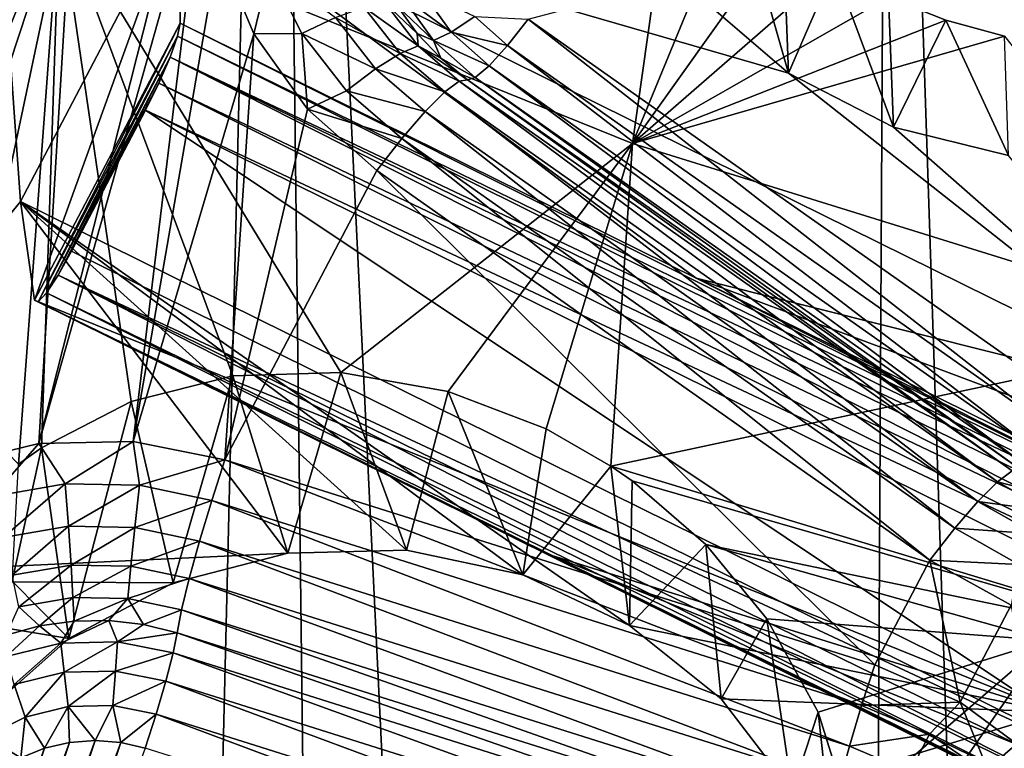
# Model space of a CAD drawing. Header units: metres. Extents: x -25 to 70, y -236 to 25.
# Tile 75 of 256: x -9.73 to -7.86, y -215.91 to -214.52. Entities that reach past the tile are written whole.
import ezdxf

# ---------------------------------------------------------------- set-up
doc = ezdxf.new("R2010")
doc.units = ezdxf.units.M
doc.layers.add('solid_10481002', color=7, linetype='CONTINUOUS')

msp = doc.modelspace()

# ---------------------------------------------------------------- linework, layer by layer
at = {"layer": 'solid_10481002'}
for points in [[(-9.742725, -232.368683, 242.191055), (-9.241827, -211.757874, 326.491302), (-10.32458, -210.880234, 326.272522)], [(-9.742725, -232.368683, 242.191055), (-8.985071, -232.939255, 242.333298), (-9.241827, -211.757874, 326.491302)], [(-8.192473, -233.462189, 242.463654), (-8.077446, -212.536407, 326.685394), (-9.241827, -211.757874, 326.491302)], [(-8.985071, -232.939255, 242.333298), (-8.192473, -233.462189, 242.463654), (-9.241827, -211.757874, 326.491302)], [(-8.192473, -233.462189, 242.463654), (-7.368227, -233.935593, 242.581665), (-8.077446, -212.536407, 326.685394)], [(-7.368227, -233.935593, 242.581665), (-6.843808, -213.207275, 326.852631), (-8.077446, -212.536407, 326.685394)], [(-6.758454, -213.989029, 228.330917), (-7.710786, -215.260864, 228.648026), (-8.762508, -214.51944, 228.463165)], [(-9.69366, -215.326538, 229.076645), (-9.627599, -214.234848, 228.804459), (-9.367308, -214.040268, 228.755951)], [(-9.69366, -215.326538, 229.076645), (-9.367308, -214.040268, 228.755951), (-9.379436, -214.213898, 228.79924)], [(-9.699533, -214.1259, 229.069992), (-10.045023, -214.753067, 229.226364), (-9.951563, -214.204224, 230.662231)], [(-9.805727, -214.348373, 229.042786), (-10.045023, -214.753067, 229.226364), (-9.699533, -214.1259, 229.069992)], [(-8.564046, -214.755585, 231.48674), (-9.653795, -214.315262, 231.908081), (-8.477632, -214.146133, 231.33609)], [(-8.564046, -214.755585, 231.48674), (-8.477632, -214.146133, 231.33609), (-8.36639, -214.275177, 231.317261)], [(-10.310335, -215.453339, 229.240875), (-9.664697, -214.182999, 228.924149), (-10.285816, -215.479355, 229.178497)], [(-9.805727, -214.348373, 229.042786), (-9.664697, -214.182999, 228.924149), (-10.310335, -215.453339, 229.240875)], [(-9.664697, -214.182999, 228.924149), (-9.641712, -214.212036, 228.862518), (-10.285816, -215.479355, 229.178497)], [(-10.285816, -215.479355, 229.178497), (-9.641712, -214.212036, 228.862518), (-10.270796, -215.500366, 229.119995)], [(-9.641712, -214.212036, 228.862518), (-9.627599, -214.234848, 228.804459), (-10.270796, -215.500366, 229.119995)], [(-9.514135, -215.322754, 229.075699), (-9.69366, -215.326538, 229.076645), (-9.379436, -214.213898, 228.79924)], [(-9.514135, -215.322754, 229.075699), (-9.379436, -214.213898, 228.79924), (-9.351357, -214.385925, 228.842117)], [(-10.273841, -215.698349, 229.169357), (-10.270796, -215.500366, 229.119995), (-9.627599, -214.234848, 228.804459)], [(-10.165171, -215.559647, 229.134766), (-10.273841, -215.698349, 229.169357), (-9.627599, -214.234848, 228.804459)], [(-10.027528, -215.448074, 229.106949), (-10.165171, -215.559647, 229.134766), (-9.627599, -214.234848, 228.804459)], [(-9.867598, -215.369003, 229.087234), (-10.027528, -215.448074, 229.106949), (-9.627599, -214.234848, 228.804459)], [(-9.69366, -215.326538, 229.076645), (-9.867598, -215.369003, 229.087234), (-9.627599, -214.234848, 228.804459)], [(-9.42427, -214.287521, 230.167694), (-9.761904, -214.39183, 230.193695), (-9.72826, -214.866409, 230.312027)], [(-9.701401, -215.054062, 229.477402), (-9.42427, -214.287521, 230.167694), (-9.72826, -214.866409, 230.312027)], [(-9.424527, -214.52681, 229.345932), (-9.42427, -214.287521, 230.167694), (-9.701401, -215.054062, 229.477402)], [(-8.442841, -215.011963, 229.467575), (-9.42427, -214.287521, 230.167694), (-9.424527, -214.52681, 229.345932)], [(-9.42427, -214.287521, 230.167694), (-8.267317, -214.622345, 230.251175), (-8.436299, -214.477036, 230.214951)], [(-9.42427, -214.287521, 230.167694), (-7.459312, -215.258972, 230.409897), (-8.267317, -214.622345, 230.251175)], [(-8.442841, -215.011963, 229.467575), (-7.459312, -215.258972, 230.409897), (-9.42427, -214.287521, 230.167694)], [(-8.564046, -214.755585, 231.48674), (-8.36639, -214.275177, 231.317261), (-8.27766, -214.3535, 231.299377)], [(-8.36639, -214.275177, 231.317261), (-8.436299, -214.477036, 230.214951), (-8.267317, -214.622345, 230.251175)], [(-8.27766, -214.3535, 231.299377), (-8.36639, -214.275177, 231.317261), (-8.267317, -214.622345, 230.251175)], [(-9.653795, -214.315262, 231.908081), (-9.732228, -215.36615, 232.170944), (-10.729366, -214.338806, 232.583115)], [(-9.653795, -214.315262, 231.908081), (-9.688617, -215.334579, 232.13942), (-9.732228, -215.36615, 232.170944)], [(-9.653795, -214.315262, 231.908081), (-9.517996, -215.246765, 232.027802), (-9.688617, -215.334579, 232.13942)], [(-9.653795, -214.315262, 231.908081), (-9.118867, -215.191559, 231.81871), (-9.324474, -215.19783, 231.918503)], [(-8.564046, -214.755585, 231.48674), (-9.118867, -215.191559, 231.81871), (-9.653795, -214.315262, 231.908081)], [(-9.653795, -214.315262, 231.908081), (-9.324474, -215.19783, 231.918503), (-9.517996, -215.246765, 232.027802)], [(-8.564046, -214.755585, 231.48674), (-8.27766, -214.3535, 231.299377), (-8.180626, -214.421432, 231.277939)], [(-8.180626, -214.421432, 231.277939), (-8.27766, -214.3535, 231.299377), (-8.267317, -214.622345, 230.251175)], [(-9.72826, -214.866409, 230.312027), (-9.761904, -214.39183, 230.193695), (-10.308459, -215.586548, 230.491577)], [(-9.514135, -215.322754, 229.075699), (-9.351357, -214.385925, 228.842117), (-9.284524, -214.547409, 228.882385)], [(-9.254661, -214.42337, 228.839935), (-9.284524, -214.547409, 228.882385), (-9.351357, -214.385925, 228.842117)], [(-8.564046, -214.755585, 231.48674), (-8.180626, -214.421432, 231.277939), (-8.077008, -214.477631, 231.253387)], [(-8.180626, -214.421432, 231.277939), (-8.267317, -214.622345, 230.251175), (-8.067797, -214.724854, 230.276733)], [(-8.077008, -214.477631, 231.253387), (-8.180626, -214.421432, 231.277939), (-8.067797, -214.724854, 230.276733)], [(-9.193161, -214.546402, 228.870605), (-9.284524, -214.547409, 228.882385), (-9.254661, -214.42337, 228.839935)], [(-9.193161, -214.546402, 228.870605), (-9.254661, -214.42337, 228.839935), (-9.129073, -214.51622, 228.82933)], [(-8.942712, -214.559906, 228.572876), (-9.011723, -214.493866, 228.621689), (-9.004093, -214.473938, 228.551437)], [(-9.004093, -214.473938, 228.551437), (-8.964744, -214.465866, 228.496323), (-8.90906, -214.543854, 228.515762)], [(-8.942712, -214.559906, 228.572876), (-9.004093, -214.473938, 228.551437), (-8.90906, -214.543854, 228.515762)], [(-8.90906, -214.543854, 228.515762), (-8.964744, -214.465866, 228.496323), (-8.864326, -214.514038, 228.473785)], [(-8.564046, -214.755585, 231.48674), (-8.077008, -214.477631, 231.253387), (-7.968336, -214.521286, 231.226181)], [(-7.968336, -214.521286, 231.226181), (-8.077008, -214.477631, 231.253387), (-8.067797, -214.724854, 230.276733)], [(-9.129073, -214.51622, 228.82933), (-9.07494, -214.496582, 228.770966), (-9.006291, -214.584564, 228.792908)], [(-9.07494, -214.496582, 228.770966), (-9.034805, -214.488953, 228.699875), (-8.971726, -214.569809, 228.720032)], [(-9.006291, -214.584564, 228.792908), (-9.07494, -214.496582, 228.770966), (-8.971726, -214.569809, 228.720032)], [(-8.973518, -214.546326, 228.634766), (-8.971726, -214.569809, 228.720032), (-9.034805, -214.488953, 228.699875)], [(-9.011723, -214.493866, 228.621689), (-8.973518, -214.546326, 228.634766), (-9.034805, -214.488953, 228.699875)], [(-8.942712, -214.559906, 228.572876), (-8.973518, -214.546326, 228.634766), (-9.011723, -214.493866, 228.621689)], [(-9.193161, -214.546402, 228.870605), (-9.129073, -214.51622, 228.82933), (-9.052913, -214.613831, 228.853668)], [(-9.052913, -214.613831, 228.853668), (-9.129073, -214.51622, 228.82933), (-9.006291, -214.584564, 228.792908)], [(-8.90906, -214.543854, 228.515762), (-8.864326, -214.514038, 228.473785), (-8.801973, -214.569336, 228.487579)], [(-8.762508, -214.51944, 228.463165), (-8.801973, -214.569336, 228.487579), (-8.864326, -214.514038, 228.473785)], [(-9.694689, -215.056854, 229.420624), (-9.424527, -214.52681, 229.345932), (-9.701401, -215.054062, 229.477402)], [(-9.694689, -215.056854, 229.420624), (-9.429505, -214.551865, 229.294708), (-9.424527, -214.52681, 229.345932)], [(-7.458904, -215.510162, 229.560547), (-9.424527, -214.52681, 229.345932), (-9.429505, -214.551865, 229.294708)], [(-8.442841, -215.011963, 229.467575), (-9.424527, -214.52681, 229.345932), (-7.458904, -215.510162, 229.560547)], [(-7.750251, -215.31076, 228.672424), (-8.801973, -214.569336, 228.487579), (-8.762508, -214.51944, 228.463165)], [(-7.750251, -215.31076, 228.672424), (-8.762508, -214.51944, 228.463165), (-7.710786, -215.260864, 228.648026)], [(-8.564046, -214.755585, 231.48674), (-7.968336, -214.521286, 231.226181), (-7.856601, -214.551666, 231.196854)], [(-7.968336, -214.521286, 231.226181), (-8.067797, -214.724854, 230.276733), (-7.848965, -214.778793, 230.290176)], [(-7.856601, -214.551666, 231.196854), (-7.968336, -214.521286, 231.226181), (-7.848965, -214.778793, 230.290176)], [(-9.694689, -215.056854, 229.420624), (-9.679049, -215.040176, 229.368118), (-9.429505, -214.551865, 229.294708)], [(-9.679049, -215.040176, 229.368118), (-9.443685, -214.591965, 229.256363), (-9.429505, -214.551865, 229.294708)], [(-9.339449, -215.357559, 229.084381), (-9.514135, -215.322754, 229.075699), (-9.284524, -214.547409, 228.882385)], [(-7.454284, -215.532425, 229.533676), (-9.429505, -214.551865, 229.294708), (-9.443685, -214.591965, 229.256363)], [(-7.458904, -215.510162, 229.560547), (-9.429505, -214.551865, 229.294708), (-7.454284, -215.532425, 229.533676)], [(-9.339449, -215.357559, 229.084381), (-9.284524, -214.547409, 228.882385), (-9.182152, -214.690567, 228.918076)], [(-9.193161, -214.546402, 228.870605), (-9.182152, -214.690567, 228.918076), (-9.284524, -214.547409, 228.882385)], [(-9.108108, -214.655411, 228.897797), (-9.182152, -214.690567, 228.918076), (-9.193161, -214.546402, 228.870605)], [(-9.108108, -214.655411, 228.897797), (-9.193161, -214.546402, 228.870605), (-9.052913, -214.613831, 228.853668)], [(-8.973518, -214.546326, 228.634766), (-8.928584, -214.593491, 228.64653), (-8.971726, -214.569809, 228.720032)], [(-8.942712, -214.559906, 228.572876), (-8.928584, -214.593491, 228.64653), (-8.973518, -214.546326, 228.634766)], [(-8.942712, -214.559906, 228.572876), (-8.90906, -214.543854, 228.515762), (-8.836889, -214.607864, 228.531723)], [(-8.836889, -214.607864, 228.531723), (-8.90906, -214.543854, 228.515762), (-8.801973, -214.569336, 228.487579)], [(-7.410075, -215.114304, 231.191147), (-8.564046, -214.755585, 231.48674), (-7.856601, -214.551666, 231.196854)], [(-9.006291, -214.584564, 228.792908), (-8.971726, -214.569809, 228.720032), (-8.893602, -214.637177, 228.736832)], [(-8.87769, -214.634552, 228.656769), (-8.893602, -214.637177, 228.736832), (-8.971726, -214.569809, 228.720032)], [(-8.928584, -214.593491, 228.64653), (-8.87769, -214.634552, 228.656769), (-8.971726, -214.569809, 228.720032)], [(-8.863154, -214.630463, 228.590469), (-8.928584, -214.593491, 228.64653), (-8.942712, -214.559906, 228.572876)], [(-8.863154, -214.630463, 228.590469), (-8.942712, -214.559906, 228.572876), (-8.836889, -214.607864, 228.531723)], [(-7.785167, -215.349289, 228.716583), (-8.836889, -214.607864, 228.531723), (-8.801973, -214.569336, 228.487579)], [(-7.750251, -215.31076, 228.672424), (-7.785167, -215.349289, 228.716583), (-8.801973, -214.569336, 228.487579)], [(-9.052913, -214.613831, 228.853668), (-9.006291, -214.584564, 228.792908), (-8.92127, -214.657883, 228.811172)], [(-8.92127, -214.657883, 228.811172), (-9.006291, -214.584564, 228.792908), (-8.893602, -214.637177, 228.736832)], [(-9.679049, -215.040176, 229.368118), (-9.656765, -215.006439, 229.327576), (-9.443685, -214.591965, 229.256363)], [(-9.656765, -215.006439, 229.327576), (-9.464999, -214.641251, 229.236526), (-9.443685, -214.591965, 229.256363)], [(-7.434002, -215.610199, 229.494095), (-9.443685, -214.591965, 229.256363), (-9.464999, -214.641251, 229.236526)], [(-7.446174, -215.565414, 229.510605), (-9.443685, -214.591965, 229.256363), (-7.434002, -215.610199, 229.494095)], [(-7.454284, -215.532425, 229.533676), (-9.443685, -214.591965, 229.256363), (-7.446174, -215.565414, 229.510605)], [(-8.863154, -214.630463, 228.590469), (-8.87769, -214.634552, 228.656769), (-8.928584, -214.593491, 228.64653)], [(-7.811432, -215.371887, 228.775314), (-8.863154, -214.630463, 228.590469), (-8.836889, -214.607864, 228.531723)], [(-7.785167, -215.349289, 228.716583), (-7.811432, -215.371887, 228.775314), (-8.836889, -214.607864, 228.531723)], [(-6.293514, -214.591949, 228.893494), (-7.589444, -222.531082, 230.87294), (-7.898461, -221.608276, 230.642853)], [(-6.881299, -215.376923, 229.089218), (-6.293514, -214.591949, 228.893494), (-7.898461, -221.608276, 230.642853)], [(-9.108108, -214.655411, 228.897797), (-9.052913, -214.613831, 228.853668), (-8.958588, -214.69516, 228.873947)], [(-8.958588, -214.69516, 228.873947), (-9.052913, -214.613831, 228.853668), (-8.92127, -214.657883, 228.811172)], [(-7.459312, -215.258972, 230.409897), (-8.067797, -214.724854, 230.276733), (-8.267317, -214.622345, 230.251175)], [(-9.656765, -215.006439, 229.327576), (-9.631092, -214.960602, 229.304901), (-9.464999, -214.641251, 229.236526)], [(-9.464999, -214.641251, 229.236526), (-9.631092, -214.960602, 229.304901), (-9.490334, -214.692551, 229.238068)], [(-7.417714, -215.665756, 229.488052), (-9.464999, -214.641251, 229.236526), (-9.490334, -214.692551, 229.238068)], [(-7.434002, -215.610199, 229.494095), (-9.464999, -214.641251, 229.236526), (-7.417714, -215.665756, 229.488052)], [(-7.869548, -215.399307, 228.996033), (-8.92127, -214.657883, 228.811172), (-8.893602, -214.637177, 228.736832)], [(-7.84188, -215.378586, 228.921692), (-8.893602, -214.637177, 228.736832), (-8.87769, -214.634552, 228.656769)], [(-7.84188, -215.378586, 228.921692), (-7.869548, -215.399307, 228.996033), (-8.893602, -214.637177, 228.736832)], [(-7.825968, -215.375977, 228.841629), (-8.87769, -214.634552, 228.656769), (-8.863154, -214.630463, 228.590469)], [(-7.84188, -215.378586, 228.921692), (-8.87769, -214.634552, 228.656769), (-7.825968, -215.375977, 228.841629)], [(-7.811432, -215.371887, 228.775314), (-7.825968, -215.375977, 228.841629), (-8.863154, -214.630463, 228.590469)], [(-9.002769, -214.746246, 228.920441), (-9.182152, -214.690567, 228.918076), (-9.108108, -214.655411, 228.897797)], [(-9.002769, -214.746246, 228.920441), (-9.108108, -214.655411, 228.897797), (-8.958588, -214.69516, 228.873947)], [(-7.906866, -215.436584, 229.058807), (-8.958588, -214.69516, 228.873947), (-8.92127, -214.657883, 228.811172)], [(-7.869548, -215.399307, 228.996033), (-7.906866, -215.436584, 229.058807), (-8.92127, -214.657883, 228.811172)], [(-9.490334, -214.692551, 229.238068), (-9.631092, -214.960602, 229.304901), (-7.539362, -215.99472, 229.562729)], [(-7.398603, -215.726685, 229.495911), (-9.490334, -214.692551, 229.238068), (-7.539362, -215.99472, 229.562729)], [(-7.417714, -215.665756, 229.488052), (-9.490334, -214.692551, 229.238068), (-7.398603, -215.726685, 229.495911)], [(-9.339449, -215.357559, 229.084381), (-9.182152, -214.690567, 228.918076), (-9.050463, -214.807236, 228.947174)], [(-9.002769, -214.746246, 228.920441), (-9.050463, -214.807236, 228.947174), (-9.182152, -214.690567, 228.918076)], [(-7.951046, -215.487671, 229.105301), (-9.002769, -214.746246, 228.920441), (-8.958588, -214.69516, 228.873947)], [(-7.906866, -215.436584, 229.058807), (-7.951046, -215.487671, 229.105301), (-8.958588, -214.69516, 228.873947)], [(-7.459312, -215.258972, 230.409897), (-7.848965, -214.778793, 230.290176), (-8.067797, -214.724854, 230.276733)], [(-8.564046, -214.755585, 231.48674), (-8.915038, -215.227432, 231.735077), (-9.118867, -215.191559, 231.81871)], [(-9.002769, -214.746246, 228.920441), (-7.998741, -215.54866, 229.132034), (-9.050463, -214.807236, 228.947174)], [(-7.951046, -215.487671, 229.105301), (-7.998741, -215.54866, 229.132034), (-9.002769, -214.746246, 228.920441)], [(-8.564046, -214.755585, 231.48674), (-8.728554, -215.29866, 231.672287), (-8.915038, -215.227432, 231.735077)], [(-8.564046, -214.755585, 231.48674), (-8.605081, -215.369446, 231.63887), (-8.728554, -215.29866, 231.672287)], [(-7.410075, -215.114304, 231.191147), (-8.605081, -215.369446, 231.63887), (-8.564046, -214.755585, 231.48674)], [(-8.103075, -215.747345, 229.181564), (-9.339449, -215.357559, 229.084381), (-9.050463, -214.807236, 228.947174)], [(-8.103075, -215.747345, 229.181564), (-9.050463, -214.807236, 228.947174), (-7.998741, -215.54866, 229.132034)], [(-9.72826, -214.866409, 230.312027), (-10.308459, -215.586548, 230.491577), (-9.21982, -215.535019, 230.478729)], [(-9.72826, -214.866409, 230.312027), (-8.772864, -215.576538, 230.489075), (-8.569633, -215.672577, 230.513031)], [(-7.763302, -215.83786, 230.554245), (-9.72826, -214.866409, 230.312027), (-8.569633, -215.672577, 230.513031)], [(-9.72826, -214.866409, 230.312027), (-8.993767, -215.529785, 230.477432), (-8.772864, -215.576538, 230.489075)], [(-9.72826, -214.866409, 230.312027), (-9.21982, -215.535019, 230.478729), (-8.993767, -215.529785, 230.477432)], [(-9.701401, -215.054062, 229.477402), (-9.72826, -214.866409, 230.312027), (-7.763302, -215.83786, 230.554245)], [(-9.656765, -215.006439, 229.327576), (-7.539362, -215.99472, 229.562729), (-9.631092, -214.960602, 229.304901)], [(-7.651956, -216.025253, 229.59758), (-9.656765, -215.006439, 229.327576), (-9.679049, -215.040176, 229.368118)], [(-7.599951, -216.012802, 229.574585), (-7.539362, -215.99472, 229.562729), (-9.656765, -215.006439, 229.327576)], [(-7.651956, -216.025253, 229.59758), (-7.599951, -216.012802, 229.574585), (-9.656765, -215.006439, 229.327576)], [(-8.442841, -215.011963, 229.467575), (-7.459955, -215.38002, 229.993271), (-7.459312, -215.258972, 230.409897)], [(-7.458904, -215.510162, 229.560547), (-7.460547, -215.497421, 229.589294), (-8.442841, -215.011963, 229.467575)], [(-8.442841, -215.011963, 229.467575), (-7.460547, -215.497421, 229.589294), (-7.459955, -215.38002, 229.993271)], [(-7.691041, -216.031708, 229.626877), (-9.679049, -215.040176, 229.368118), (-9.694689, -215.056854, 229.420624)], [(-7.691041, -216.031708, 229.626877), (-7.651956, -216.025253, 229.59758), (-9.679049, -215.040176, 229.368118)], [(-8.719734, -215.539261, 229.599045), (-9.701401, -215.054062, 229.477402), (-7.763302, -215.83786, 230.554245)], [(-7.732122, -216.030457, 229.690262), (-9.701401, -215.054062, 229.477402), (-8.719734, -215.539261, 229.599045)], [(-7.732122, -216.030457, 229.690262), (-9.694689, -215.056854, 229.420624), (-9.701401, -215.054062, 229.477402)], [(-7.717189, -216.033066, 229.658508), (-7.691041, -216.031708, 229.626877), (-9.694689, -215.056854, 229.420624)], [(-7.732122, -216.030457, 229.690262), (-7.717189, -216.033066, 229.658508), (-9.694689, -215.056854, 229.420624)], [(-7.410075, -215.114304, 231.191147), (-7.436622, -215.723465, 231.343033), (-8.605081, -215.369446, 231.63887)], [(-9.517996, -215.246765, 232.027802), (-9.324474, -215.19783, 231.918503), (-9.438134, -215.591919, 230.49292)], [(-9.324474, -215.19783, 231.918503), (-9.21982, -215.535019, 230.478729), (-9.438134, -215.591919, 230.49292)], [(-9.324474, -215.19783, 231.918503), (-9.118867, -215.191559, 231.81871), (-9.21982, -215.535019, 230.478729)], [(-9.118867, -215.191559, 231.81871), (-8.993767, -215.529785, 230.477432), (-9.21982, -215.535019, 230.478729)], [(-9.118867, -215.191559, 231.81871), (-8.915038, -215.227432, 231.735077), (-8.993767, -215.529785, 230.477432)], [(-8.915038, -215.227432, 231.735077), (-8.772864, -215.576538, 230.489075), (-8.993767, -215.529785, 230.477432)], [(-8.915038, -215.227432, 231.735077), (-8.728554, -215.29866, 231.672287), (-8.772864, -215.576538, 230.489075)], [(-9.688617, -215.334579, 232.13942), (-9.517996, -215.246765, 232.027802), (-9.636564, -215.697357, 230.519211)], [(-9.517996, -215.246765, 232.027802), (-9.438134, -215.591919, 230.49292), (-9.636564, -215.697357, 230.519211)], [(-8.728554, -215.29866, 231.672287), (-8.605081, -215.369446, 231.63887), (-8.772864, -215.576538, 230.489075)], [(-9.781789, -215.427185, 229.09021), (-9.867598, -215.369003, 229.087234), (-9.69366, -215.326538, 229.076645)], [(-9.781789, -215.427185, 229.09021), (-9.69366, -215.326538, 229.076645), (-9.643064, -215.403152, 229.084229)], [(-9.74396, -215.588333, 231.325851), (-9.688617, -215.334579, 232.13942), (-9.636564, -215.697357, 230.519211)], [(-9.732228, -215.36615, 232.170944), (-9.688617, -215.334579, 232.13942), (-9.74396, -215.588333, 231.325851)], [(-9.643064, -215.403152, 229.084229), (-9.69366, -215.326538, 229.076645), (-9.514135, -215.322754, 229.075699)], [(-9.643064, -215.403152, 229.084229), (-9.514135, -215.322754, 229.075699), (-9.50217, -215.405838, 229.0849)], [(-9.50217, -215.405838, 229.0849), (-9.514135, -215.322754, 229.075699), (-9.339449, -215.357559, 229.084381)], [(-9.50217, -215.405838, 229.0849), (-9.339449, -215.357559, 229.084381), (-9.364523, -215.435135, 229.092194)], [(-9.364523, -215.435135, 229.092194), (-9.339449, -215.357559, 229.084381), (-8.12815, -215.824921, 229.189392)], [(-8.12815, -215.824921, 229.189392), (-9.339449, -215.357559, 229.084381), (-8.103075, -215.747345, 229.181564)], [(-8.605081, -215.369446, 231.63887), (-8.569633, -215.672577, 230.513031), (-8.772864, -215.576538, 230.489075)], [(-8.605081, -215.369446, 231.63887), (-8.564886, -215.397369, 231.629608), (-8.569633, -215.672577, 230.513031)], [(-7.436622, -215.723465, 231.343033), (-8.564886, -215.397369, 231.629608), (-8.605081, -215.369446, 231.63887)], [(-6.881299, -215.376923, 229.089218), (-7.898461, -221.608276, 230.642853), (-7.972127, -221.450699, 230.603577)], [(-7.001545, -215.5047, 229.121063), (-6.881299, -215.376923, 229.089218), (-7.972127, -221.450699, 230.603577)], [(-7.751714, -215.429871, 228.934464), (-7.869548, -215.399307, 228.996033), (-7.84188, -215.378586, 228.921692)], [(-9.781789, -215.427185, 229.09021), (-9.643064, -215.403152, 229.084229), (-9.761387, -215.50531, 229.075943)], [(-9.643064, -215.403152, 229.084229), (-9.637166, -215.48378, 229.070572), (-9.761387, -215.50531, 229.075943)], [(-9.643064, -215.403152, 229.084229), (-9.50217, -215.405838, 229.0849), (-9.637166, -215.48378, 229.070572)], [(-9.50217, -215.405838, 229.0849), (-9.511004, -215.486191, 229.071167), (-9.637166, -215.48378, 229.070572)], [(-9.50217, -215.405838, 229.0849), (-9.364523, -215.435135, 229.092194), (-9.511004, -215.486191, 229.071167)], [(-8.564886, -215.397369, 231.629608), (-8.424544, -215.518829, 231.60495), (-8.569633, -215.672577, 230.513031)], [(-7.436622, -215.723465, 231.343033), (-8.424544, -215.518829, 231.60495), (-8.564886, -215.397369, 231.629608)], [(-7.771421, -215.455109, 229.009949), (-7.906866, -215.436584, 229.058807), (-7.869548, -215.399307, 228.996033)], [(-7.771421, -215.455109, 229.009949), (-7.869548, -215.399307, 228.996033), (-7.751714, -215.429871, 228.934464)], [(-9.511004, -215.486191, 229.071167), (-9.364523, -215.435135, 229.092194), (-9.387751, -215.512421, 229.077713)], [(-9.387751, -215.512421, 229.077713), (-9.364523, -215.435135, 229.092194), (-8.151377, -215.902206, 229.174896)], [(-9.364523, -215.435135, 229.092194), (-8.12815, -215.824921, 229.189392), (-8.151377, -215.902206, 229.174896)], [(-7.798001, -215.498505, 229.074234), (-7.951046, -215.487671, 229.105301), (-7.906866, -215.436584, 229.058807)], [(-7.798001, -215.498505, 229.074234), (-7.906866, -215.436584, 229.058807), (-7.771421, -215.455109, 229.009949)], [(-9.761387, -215.50531, 229.075943), (-9.637166, -215.48378, 229.070572), (-9.744153, -215.577148, 229.040375)], [(-9.637166, -215.48378, 229.070572), (-9.632185, -215.557739, 229.035538), (-9.744153, -215.577148, 229.040375)], [(-9.637166, -215.48378, 229.070572), (-9.511004, -215.486191, 229.071167), (-9.632185, -215.557739, 229.035538)], [(-9.511004, -215.486191, 229.071167), (-9.518467, -215.559906, 229.036087), (-9.632185, -215.557739, 229.035538)], [(-9.511004, -215.486191, 229.071167), (-9.387751, -215.512421, 229.077713), (-9.518467, -215.559906, 229.036087)], [(-7.829469, -215.556808, 229.122528), (-7.998741, -215.54866, 229.132034), (-7.951046, -215.487671, 229.105301)], [(-7.829469, -215.556808, 229.122528), (-7.951046, -215.487671, 229.105301), (-7.798001, -215.498505, 229.074234)], [(-7.001545, -215.5047, 229.121063), (-7.972127, -221.450699, 230.603577), (-8.080798, -221.311996, 230.568985)], [(-7.149071, -215.604034, 229.145828), (-7.001545, -215.5047, 229.121063), (-8.080798, -221.311996, 230.568985)], [(-9.518467, -215.559906, 229.036087), (-9.387751, -215.512421, 229.077713), (-9.40737, -215.583557, 229.041977)], [(-9.40737, -215.583557, 229.041977), (-9.387751, -215.512421, 229.077713), (-8.170996, -215.973358, 229.13916)], [(-9.387751, -215.512421, 229.077713), (-8.151377, -215.902206, 229.174896), (-8.170996, -215.973358, 229.13916)], [(-8.424544, -215.518829, 231.60495), (-8.395535, -215.812515, 230.547913), (-8.569633, -215.672577, 230.513031)], [(-8.424544, -215.518829, 231.60495), (-8.308533, -215.660126, 231.597031), (-8.395535, -215.812515, 230.547913)], [(-7.775451, -215.70134, 231.431778), (-8.308533, -215.660126, 231.597031), (-8.424544, -215.518829, 231.60495)], [(-7.436622, -215.723465, 231.343033), (-7.775451, -215.70134, 231.431778), (-8.424544, -215.518829, 231.60495)], [(-9.438134, -215.591919, 230.49292), (-9.21982, -215.535019, 230.478729), (-10.308459, -215.586548, 230.491577)], [(-8.719734, -215.539261, 229.599045), (-7.763302, -215.83786, 230.554245), (-7.750199, -215.932739, 230.131073)], [(-8.719734, -215.539261, 229.599045), (-7.750199, -215.932739, 230.131073), (-7.737462, -216.02475, 229.720764)], [(-7.732122, -216.030457, 229.690262), (-8.719734, -215.539261, 229.599045), (-7.737462, -216.02475, 229.720764)], [(-9.744153, -215.577148, 229.040375), (-9.632185, -215.557739, 229.035538), (-9.731377, -215.637344, 228.986206)], [(-9.632185, -215.557739, 229.035538), (-9.628491, -215.619522, 228.98175), (-9.731377, -215.637344, 228.986206)], [(-9.632185, -215.557739, 229.035538), (-9.518467, -215.559906, 229.036087), (-9.628491, -215.619522, 228.98175)], [(-9.518467, -215.559906, 229.036087), (-9.523999, -215.621506, 228.982254), (-9.628491, -215.619522, 228.98175)], [(-9.518467, -215.559906, 229.036087), (-9.40737, -215.583557, 229.041977), (-9.523999, -215.621506, 228.982254)], [(-7.940674, -215.818817, 229.199387), (-8.103075, -215.747345, 229.181564), (-7.998741, -215.54866, 229.132034)], [(-7.940674, -215.818817, 229.199387), (-7.998741, -215.54866, 229.132034), (-7.843686, -215.634125, 229.153336)], [(-7.829469, -215.556808, 229.122528), (-7.843686, -215.634125, 229.153336), (-7.998741, -215.54866, 229.132034)], [(-9.523999, -215.621506, 228.982254), (-9.40737, -215.583557, 229.041977), (-9.421915, -215.643234, 228.987671)], [(-9.421915, -215.643234, 228.987671), (-9.40737, -215.583557, 229.041977), (-8.185542, -216.033035, 229.084854)], [(-9.40737, -215.583557, 229.041977), (-8.170996, -215.973358, 229.13916), (-8.185542, -216.033035, 229.084854)], [(-9.636564, -215.697357, 230.519211), (-10.308459, -215.586548, 230.491577), (-9.80136, -215.843033, 230.555527)], [(-9.636564, -215.697357, 230.519211), (-9.438134, -215.591919, 230.49292), (-10.308459, -215.586548, 230.491577)], [(-9.74396, -215.588333, 231.325851), (-9.636564, -215.697357, 230.519211), (-9.80136, -215.843033, 230.555527)], [(-9.691878, -215.673553, 228.915817), (-9.731377, -215.637344, 228.986206), (-9.628491, -215.619522, 228.98175)], [(-9.626368, -215.664337, 228.913528), (-9.691878, -215.673553, 228.915817), (-9.628491, -215.619522, 228.98175)], [(-9.626368, -215.664337, 228.913528), (-9.628491, -215.619522, 228.98175), (-9.523999, -215.621506, 228.982254)], [(-9.560177, -215.663498, 228.913315), (-9.626368, -215.664337, 228.913528), (-9.523999, -215.621506, 228.982254)], [(-9.49444, -215.671051, 228.915192), (-9.560177, -215.663498, 228.913315), (-9.523999, -215.621506, 228.982254)], [(-9.49444, -215.671051, 228.915192), (-9.523999, -215.621506, 228.982254), (-9.421915, -215.643234, 228.987671)], [(-7.149071, -215.604034, 229.145828), (-8.080798, -221.311996, 230.568985), (-8.218441, -221.200409, 230.541168)], [(-7.315513, -215.668884, 229.162003), (-7.149071, -215.604034, 229.145828), (-8.218441, -221.200409, 230.541168)], [(-9.691878, -215.673553, 228.915817), (-9.755589, -215.690994, 228.920166), (-9.731377, -215.637344, 228.986206)], [(-7.797724, -215.924271, 229.225677), (-7.940674, -215.818817, 229.199387), (-7.843686, -215.634125, 229.153336)], [(-9.49444, -215.671051, 228.915192), (-9.421915, -215.643234, 228.987671), (-9.430281, -215.686859, 228.919144)], [(-9.421915, -215.643234, 228.987671), (-8.193908, -216.07666, 229.016327), (-9.430281, -215.686859, 228.919144)], [(-9.421915, -215.643234, 228.987671), (-8.185542, -216.033035, 229.084854), (-8.193908, -216.07666, 229.016327)], [(-9.75579, -215.731934, 228.865082), (-9.755589, -215.690994, 228.920166), (-9.691878, -215.673553, 228.915817)], [(-9.75579, -215.731934, 228.865082), (-9.691878, -215.673553, 228.915817), (-9.651273, -215.706375, 228.858719)], [(-9.651273, -215.706375, 228.858719), (-9.691878, -215.673553, 228.915817), (-9.626368, -215.664337, 228.913528)], [(-9.651273, -215.706375, 228.858719), (-9.626368, -215.664337, 228.913528), (-9.560177, -215.663498, 228.913315)], [(-9.651273, -215.706375, 228.858719), (-9.560177, -215.663498, 228.913315), (-9.543516, -215.704025, 228.858139)], [(-9.543516, -215.704025, 228.858139), (-9.560177, -215.663498, 228.913315), (-9.49444, -215.671051, 228.915192)], [(-9.543516, -215.704025, 228.858139), (-9.49444, -215.671051, 228.915192), (-9.430281, -215.686859, 228.919144)], [(-7.763302, -215.83786, 230.554245), (-8.569633, -215.672577, 230.513031), (-8.395535, -215.812515, 230.547913)], [(-8.308533, -215.660126, 231.597031), (-8.260425, -215.988419, 230.591782), (-8.395535, -215.812515, 230.547913)], [(-8.210794, -215.837952, 231.606628), (-8.260425, -215.988419, 230.591782), (-8.308533, -215.660126, 231.597031)], [(-7.775451, -215.70134, 231.431778), (-8.210794, -215.837952, 231.606628), (-8.308533, -215.660126, 231.597031)], [(-7.315513, -215.668884, 229.162003), (-8.218441, -221.200409, 230.541168), (-8.162347, -220.28537, 230.313019)], [(-7.553584, -216.555954, 229.383179), (-7.315513, -215.668884, 229.162003), (-8.162347, -220.28537, 230.313019)], [(-9.543516, -215.704025, 228.858139), (-9.430281, -215.686859, 228.919144), (-9.437922, -215.725006, 228.863358)], [(-9.437922, -215.725006, 228.863358), (-9.430281, -215.686859, 228.919144), (-8.20155, -216.114792, 228.960556)], [(-9.430281, -215.686859, 228.919144), (-8.193908, -216.07666, 229.016327), (-8.20155, -216.114792, 228.960556)], [(-9.75579, -215.731934, 228.865082), (-9.651273, -215.706375, 228.858719), (-9.740088, -215.784988, 228.825211)], [(-9.651273, -215.706375, 228.858719), (-9.645275, -215.76181, 228.819427), (-9.740088, -215.784988, 228.825211)], [(-9.651273, -215.706375, 228.858719), (-9.543516, -215.704025, 228.858139), (-9.645275, -215.76181, 228.819427)], [(-9.543516, -215.704025, 228.858139), (-9.547522, -215.759674, 228.818909), (-9.645275, -215.76181, 228.819427)], [(-9.543516, -215.704025, 228.858139), (-9.437922, -215.725006, 228.863358), (-9.547522, -215.759674, 228.818909)], [(-7.775451, -215.70134, 231.431778), (-8.152115, -216.027435, 231.633575), (-8.210794, -215.837952, 231.606628)], [(-7.775451, -215.70134, 231.431778), (-8.134414, -216.220856, 231.675766), (-8.152115, -216.027435, 231.633575)], [(-7.775451, -215.70134, 231.431778), (-7.993671, -218.317688, 232.151871), (-8.134414, -216.220856, 231.675766)], [(-7.775451, -215.70134, 231.431778), (-7.8493, -217.434311, 231.886169), (-7.993671, -218.317688, 232.151871)], [(-9.547522, -215.759674, 228.818909), (-9.437922, -215.725006, 228.863358), (-9.451732, -215.778717, 228.823639)], [(-9.451732, -215.778717, 228.823639), (-9.437922, -215.725006, 228.863358), (-8.215358, -216.168503, 228.920837)], [(-9.437922, -215.725006, 228.863358), (-8.20155, -216.114792, 228.960556), (-8.215358, -216.168503, 228.920837)], [(-8.12815, -215.824921, 229.189392), (-8.103075, -215.747345, 229.181564), (-7.940674, -215.818817, 229.199387)], [(-9.740088, -215.784988, 228.825211), (-9.645275, -215.76181, 228.819427), (-9.719216, -215.847061, 228.806152)], [(-9.645275, -215.76181, 228.819427), (-9.637301, -215.827026, 228.801147), (-9.719216, -215.847061, 228.806152)], [(-9.645275, -215.76181, 228.819427), (-9.547522, -215.759674, 228.818909), (-9.637301, -215.827026, 228.801147)], [(-9.547522, -215.759674, 228.818909), (-9.552847, -215.825195, 228.80069), (-9.637301, -215.827026, 228.801147)], [(-9.547522, -215.759674, 228.818909), (-9.451732, -215.778717, 228.823639), (-9.552847, -215.825195, 228.80069)], [(-9.740088, -215.784988, 228.825211), (-9.719216, -215.847061, 228.806152), (-9.794485, -215.884277, 228.81543)], [(-9.552847, -215.825195, 228.80069), (-9.451732, -215.778717, 228.823639), (-9.470087, -215.841629, 228.804794)], [(-9.470087, -215.841629, 228.804794), (-9.451732, -215.778717, 228.823639), (-8.233714, -216.23143, 228.901978)], [(-9.451732, -215.778717, 228.823639), (-8.215358, -216.168503, 228.920837), (-8.233714, -216.23143, 228.901978)], [(-9.719216, -215.847061, 228.806152), (-9.637301, -215.827026, 228.801147), (-9.682392, -215.906372, 228.808975)], [(-9.637301, -215.827026, 228.801147), (-9.634862, -215.89534, 228.806213), (-9.682392, -215.906372, 228.808975)], [(-9.637301, -215.827026, 228.801147), (-9.552847, -215.825195, 228.80069), (-9.586084, -215.891678, 228.805313)], [(-9.637301, -215.827026, 228.801147), (-9.586084, -215.891678, 228.805313), (-9.634862, -215.89534, 228.806213)], [(-9.552847, -215.825195, 228.80069), (-9.537579, -215.895477, 228.806259), (-9.586084, -215.891678, 228.805313)], [(-9.552847, -215.825195, 228.80069), (-9.470087, -215.841629, 228.804794), (-9.537579, -215.895477, 228.806259)], [(-7.763302, -215.83786, 230.554245), (-8.395535, -215.812515, 230.547913), (-8.260425, -215.988419, 230.591782)], [(-8.12815, -215.824921, 229.189392), (-7.99904, -215.87973, 229.203049), (-8.151377, -215.902206, 229.174896)], [(-8.12815, -215.824921, 229.189392), (-7.940674, -215.818817, 229.199387), (-7.99904, -215.87973, 229.203049)], [(-7.99904, -215.87973, 229.203049), (-7.940674, -215.818817, 229.199387), (-7.883429, -215.957901, 229.222534)], [(-7.883429, -215.957901, 229.222534), (-7.940674, -215.818817, 229.199387), (-7.797724, -215.924271, 229.225677)], [(-9.470087, -215.841629, 228.804794), (-9.490835, -215.906403, 228.808975), (-9.537579, -215.895477, 228.806259)], [(-9.470087, -215.841629, 228.804794), (-8.254462, -216.296188, 228.906158), (-9.490835, -215.906403, 228.808975)], [(-9.470087, -215.841629, 228.804794), (-8.233714, -216.23143, 228.901978), (-8.254462, -216.296188, 228.906158)], [(-7.763302, -215.83786, 230.554245), (-8.260425, -215.988419, 230.591782), (-8.171985, -216.190323, 230.64212)], [(-8.210794, -215.837952, 231.606628), (-8.171985, -216.190323, 230.64212), (-8.260425, -215.988419, 230.591782)], [(-8.210794, -215.837952, 231.606628), (-8.152115, -216.027435, 231.633575), (-8.171985, -216.190323, 230.64212)], [(-7.763302, -215.83786, 230.554245), (-8.171985, -216.190323, 230.64212), (-8.135221, -216.406799, 230.696091)], [(-7.763302, -215.83786, 230.554245), (-8.135221, -216.406799, 230.696091), (-8.152216, -216.625549, 230.750626)], [(-8.113735, -216.698502, 230.768814), (-7.763302, -215.83786, 230.554245), (-8.152216, -216.625549, 230.750626)], [(-8.097209, -216.902313, 229.940918), (-7.763302, -215.83786, 230.554245), (-8.113735, -216.698502, 230.768814)], [(-7.750199, -215.932739, 230.131073), (-7.763302, -215.83786, 230.554245), (-8.097209, -216.902313, 229.940918)], [(-9.794485, -215.884277, 228.81543), (-9.719216, -215.847061, 228.806152), (-9.727446, -215.924469, 228.813477)], [(-9.719216, -215.847061, 228.806152), (-9.682392, -215.906372, 228.808975), (-9.727446, -215.924469, 228.813477)], [(-7.99904, -215.87973, 229.203049), (-8.035767, -215.951279, 229.187134), (-8.151377, -215.902206, 229.174896)], [(-7.99904, -215.87973, 229.203049), (-7.883429, -215.957901, 229.222534), (-8.035767, -215.951279, 229.187134)], [(-9.634862, -215.89534, 228.806213), (-10.114732, -217.328354, 229.163513), (-10.146497, -217.292313, 229.154526)], [(-9.682392, -215.906372, 228.808975), (-9.634862, -215.89534, 228.806213), (-10.146497, -217.292313, 229.154526)], [(-9.586084, -215.891678, 228.805313), (-10.077484, -217.359131, 229.171188), (-10.114732, -217.328354, 229.163513)], [(-9.634862, -215.89534, 228.806213), (-9.586084, -215.891678, 228.805313), (-10.114732, -217.328354, 229.163513)], [(-9.586084, -215.891678, 228.805313), (-9.537579, -215.895477, 228.806259), (-10.077484, -217.359131, 229.171188)], [(-9.537579, -215.895477, 228.806259), (-10.035946, -217.383728, 229.177322), (-10.077484, -217.359131, 229.171188)], [(-9.537579, -215.895477, 228.806259), (-9.490835, -215.906403, 228.808975), (-10.035946, -217.383728, 229.177322)], [(-9.794485, -215.884277, 228.81543), (-9.727446, -215.924469, 228.813477), (-9.769018, -215.949203, 228.819641)], [(-8.151377, -215.902206, 229.174896), (-8.035767, -215.951279, 229.187134), (-8.170996, -215.973358, 229.13916)], [(-9.682392, -215.906372, 228.808975), (-10.146497, -217.292313, 229.154526), (-10.171982, -217.251968, 229.14447)], [(-9.727446, -215.924469, 228.813477), (-9.682392, -215.906372, 228.808975), (-10.171982, -217.251968, 229.14447)]]:
    msp.add_3dface(points, dxfattribs=at)

doc.saveas('drawing.dxf')
